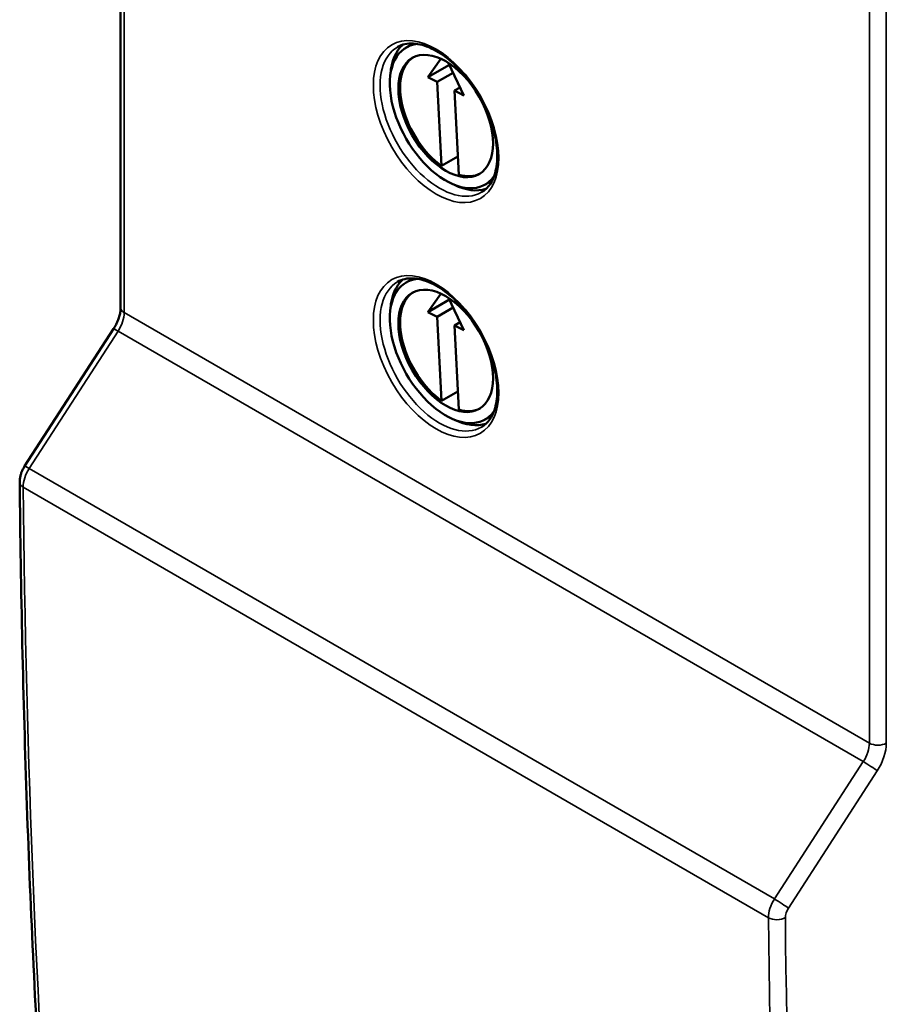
# Model space of a CAD drawing. Header units: millimetres. Extents: x 1837 to 2531, y 1683 to 1885.
# Tile 26 of 37: x 2407 to 2443, y 1730 to 1771. Entities that reach past the tile are written whole.
import ezdxf

# ---------------------------------------------------------------- set-up
doc = ezdxf.new("R2010")
doc.units = ezdxf.units.MM
doc.layers.add('Видимые тонкие (ГОСТ)', color=7, linetype='Continuous', lineweight=35)
doc.layers.add('Видимый контур (ГОСТ)', color=7, linetype='Continuous', lineweight=50)

msp = doc.modelspace()

# ---------------------------------------------------------------- linework, layer by layer
at = {"layer": 'Видимые тонкие (ГОСТ)'}
for p, q in [((2411.514, 1799.73), (2411.514, 1759.004)), ((2443.333, 1781.767), (2443.333, 1741.041)), ((2442.626, 1741.041), (2442.626, 1773.015)), ((2411.514, 1759.004), (2442.626, 1741.041)), ((2411.261, 1758.232), (2407.552, 1752.502)), ((2442.373, 1740.269), (2411.261, 1758.232)), ((2407.552, 1752.502), (2438.665, 1734.539)), ((2438.412, 1733.758), (2407.3, 1751.72)), ((2438.665, 1734.539), (2442.373, 1740.269)), ((2442.954, 1739.883), (2439.246, 1734.153))]:
    msp.add_line(p, q, dxfattribs=at)
for centre in [(2424.535, 1766.97), (2424.535, 1757.172)]:
    msp.add_ellipse(centre, major_axis=(-1.85, 3.204), ratio=0.57735, dxfattribs=at)
for centre, major_axis, ratio, start_param, end_param in [((2424.676, 1767.051), (-1.75, 3.031), 0.57735, 0, 3.141593), ((2424.676, 1757.254), (-1.75, 3.031), 0.57735, 0, 3.141593), ((2410.806, 1758.595), (-0.5, -0.866), 0.57735, 1.483032, 2.356194), ((2411.867, 1759.208), (-0.5, 0), 0.57735, 0, 0.785398), ((2411.488, 1758.05), (-0.42, 0.272), 0.071567, 5.329688, 6.283185), ((2408.007, 1752.138), (-0.5, -0.866), 0.57735, 4.624625, 5.50941), ((2407.78, 1752.32), (-0.42, 0.272), 0.071567, 5.329688, 6.283185), ((2407.653, 1751.929), (-0.5, -0.005), 0.584022, 0, 0.779519), ((2831.535, 2002.347), (-300, -519.615), 0.57735, 5.50941, 5.579167), ((2441.919, 1740.633), (0.5, 0.866), 0.57735, 4.624625, 5.497787), ((2442.98, 1741.245), (-0.5, 0), 0.57735, 0.785398, 2.356194), ((2442.273, 1740.428), (-0.75, -1.299), 0.57735, 1.483032, 2.356194), ((2442.601, 1740.087), (-0.42, 0.272), 0.071567, 3.758891, 5.329688), ((2439.119, 1734.175), (0.5, 0.866), 0.57735, 1.483032, 2.367818), ((2438.892, 1734.357), (-0.42, 0.272), 0.071567, 3.758891, 5.329688), ((2439.473, 1733.971), (-0.25, -0.433), 0.57735, 4.624625, 5.50941), ((2438.766, 1733.966), (-0.5, -0.005), 0.584022, 0.779519, 2.350315), ((2862.648, 1984.384), (300, 519.615), 0.57735, 2.367818, 2.437574), ((2863.001, 1984.18), (-299.75, -519.182), 0.57735, 5.50941, 5.579167)]:
    msp.add_ellipse(centre, major_axis=major_axis, ratio=ratio, start_param=start_param, end_param=end_param, dxfattribs=at)
at = {"layer": 'Видимый контур (ГОСТ)'}
for p, q in [((2411.367, 1799.934), (2411.367, 1759.208)), ((2423.577, 1770.227), (2423.289, 1770.061)), ((2424.739, 1769.589), (2424.197, 1768.825)), ((2425.091, 1769.341), (2424.197, 1768.825)), ((2425.699, 1768.064), (2425.057, 1769.413)), ((2424.197, 1768.825), (2424.588, 1768.627)), ((2425.249, 1769.009), (2424.588, 1768.627)), ((2424.588, 1768.627), (2424.768, 1765.118)), ((2425.541, 1768.396), (2425.308, 1768.262)), ((2425.308, 1768.262), (2425.488, 1764.754)), ((2425.308, 1768.262), (2425.699, 1768.064)), ((2425.449, 1765.511), (2424.768, 1765.118)), ((2426.877, 1764.512), (2426.589, 1764.345)), ((2423.577, 1760.429), (2423.289, 1760.263)), ((2424.739, 1759.791), (2424.197, 1759.027)), ((2425.091, 1759.543), (2424.197, 1759.027)), ((2425.699, 1758.266), (2425.057, 1759.615)), ((2424.197, 1759.027), (2424.588, 1758.829)), ((2425.249, 1759.211), (2424.588, 1758.829)), ((2424.588, 1758.829), (2424.768, 1755.32)), ((2425.541, 1758.598), (2425.308, 1758.464)), ((2411.068, 1758.322), (2407.36, 1752.592)), ((2425.308, 1758.464), (2425.488, 1754.956)), ((2425.308, 1758.464), (2425.699, 1758.266)), ((2425.449, 1755.714), (2424.768, 1755.32)), ((2426.877, 1754.714), (2426.589, 1754.547))]:
    msp.add_line(p, q, dxfattribs=at)
for centre, major_axis, start_param, end_param in [((2424.939, 1767.203), (-1.65, 2.858), 6.029884, 9.678085), ((2425.1, 1767.296), (-1.75, 3.031), 0.125186, 0.704567), ((2425.01, 1767.244), (-1.398, 2.421), 0.025302, 2.233777), ((2425.01, 1767.244), (1.398, -2.421), 5.742363, 6.257884), ((2425.1, 1767.296), (1.75, -3.031), 5.578603, 6.157999), ((2424.939, 1757.405), (-1.65, 2.858), 6.029886, 9.67809), ((2425.1, 1757.498), (-1.75, 3.031), 0.125186, 0.704555), ((2425.01, 1757.446), (-1.398, 2.421), 0.025302, 2.233777), ((2425.01, 1757.446), (1.398, -2.421), 5.742363, 6.257884), ((2425.1, 1757.498), (1.75, -3.031), 5.578602, 6.157999)]:
    msp.add_ellipse(centre, major_axis=major_axis, ratio=0.57735, start_param=start_param, end_param=end_param, dxfattribs=at)
for centre in [(2424.939, 1767.203), (2424.939, 1757.405)]:
    msp.add_ellipse(centre, major_axis=(1.398, -2.421), ratio=0.57735, dxfattribs=at)
for points, knots in [([(2422.926, 1770.083), (2423.113, 1770.191), (2423.336, 1770.241), (2423.819, 1770.213), (2424.072, 1770.147), (2424.586, 1769.909), (2424.846, 1769.742), (2425.353, 1769.324), (2425.6, 1769.071), (2426.056, 1768.505), (2426.264, 1768.19), (2426.618, 1767.533), (2426.765, 1767.189), (2426.98, 1766.511), (2427.049, 1766.176), (2427.106, 1765.55), (2427.093, 1765.26), (2426.993, 1764.752), (2426.906, 1764.535), (2426.689, 1764.216), (2426.567, 1764.102), (2426.426, 1764.02)], [2.356194, 2.356194, 2.356194, 2.356194, 2.718663, 2.718663, 3.042832, 3.042832, 3.353468, 3.353468, 3.664648, 3.664648, 3.977414, 3.977414, 4.290634, 4.290634, 4.602977, 4.602977, 4.913606, 4.913606, 5.225766, 5.225766, 5.497787, 5.497787, 5.497787, 5.497787]), ([(2422.926, 1760.285), (2423.113, 1760.393), (2423.336, 1760.443), (2423.819, 1760.416), (2424.072, 1760.349), (2424.586, 1760.111), (2424.846, 1759.944), (2425.353, 1759.526), (2425.6, 1759.273), (2426.056, 1758.707), (2426.264, 1758.392), (2426.618, 1757.735), (2426.765, 1757.391), (2426.98, 1756.713), (2427.049, 1756.378), (2427.106, 1755.752), (2427.093, 1755.462), (2426.993, 1754.954), (2426.906, 1754.737), (2426.689, 1754.418), (2426.567, 1754.304), (2426.426, 1754.222)], [2.356194, 2.356194, 2.356194, 2.356194, 2.718663, 2.718663, 3.042832, 3.042832, 3.353468, 3.353468, 3.664648, 3.664648, 3.977414, 3.977414, 4.290634, 4.290634, 4.602977, 4.602977, 4.913606, 4.913606, 5.225766, 5.225766, 5.497787, 5.497787, 5.497787, 5.497787]), ([(2411.068, 1758.322), (2411.106, 1758.381), (2411.142, 1758.442), (2411.206, 1758.567), (2411.234, 1758.631), (2411.283, 1758.757), (2411.304, 1758.82), (2411.336, 1758.941), (2411.348, 1759), (2411.364, 1759.11), (2411.367, 1759.162), (2411.367, 1759.208)], [0.6976343, 0.6976343, 0.6976343, 0.6976343, 0.8722667, 0.8722667, 1.0468991, 1.0468991, 1.2215315, 1.2215315, 1.3961639, 1.3961639, 1.5707963, 1.5707963, 1.5707963, 1.5707963]), ([(2407.36, 1752.592), (2407.334, 1752.552), (2407.311, 1752.512), (2407.269, 1752.429), (2407.25, 1752.387), (2407.216, 1752.3), (2407.202, 1752.255), (2407.178, 1752.164), (2407.169, 1752.118), (2407.156, 1752.023), (2407.153, 1751.974), (2407.153, 1751.924)], [3.839227, 3.839227, 3.839227, 3.839227, 4.016184, 4.016184, 4.1931411, 4.1931411, 4.3700982, 4.3700982, 4.5470552, 4.5470552, 4.7240123, 4.7240123, 4.7240123, 4.7240123]), ([(2407.153, 1751.924), (2407.176, 1749.659), (2407.213, 1747.402), (2407.314, 1742.905), (2407.378, 1740.665), (2407.534, 1736.202), (2407.626, 1733.979), (2407.837, 1729.55), (2407.956, 1727.344), (2408.222, 1722.951), (2408.368, 1720.763), (2408.529, 1718.585)], [4.72401229, 4.72401229, 4.72401229, 4.72401229, 4.73796354, 4.73796354, 4.75191479, 4.75191479, 4.76586603, 4.76586603, 4.77981728, 4.77981728, 4.79376853, 4.79376853, 4.79376853, 4.79376853])]:
    msp.add_open_spline(points, degree=3, knots=knots, dxfattribs=at)

doc.saveas('drawing.dxf')
